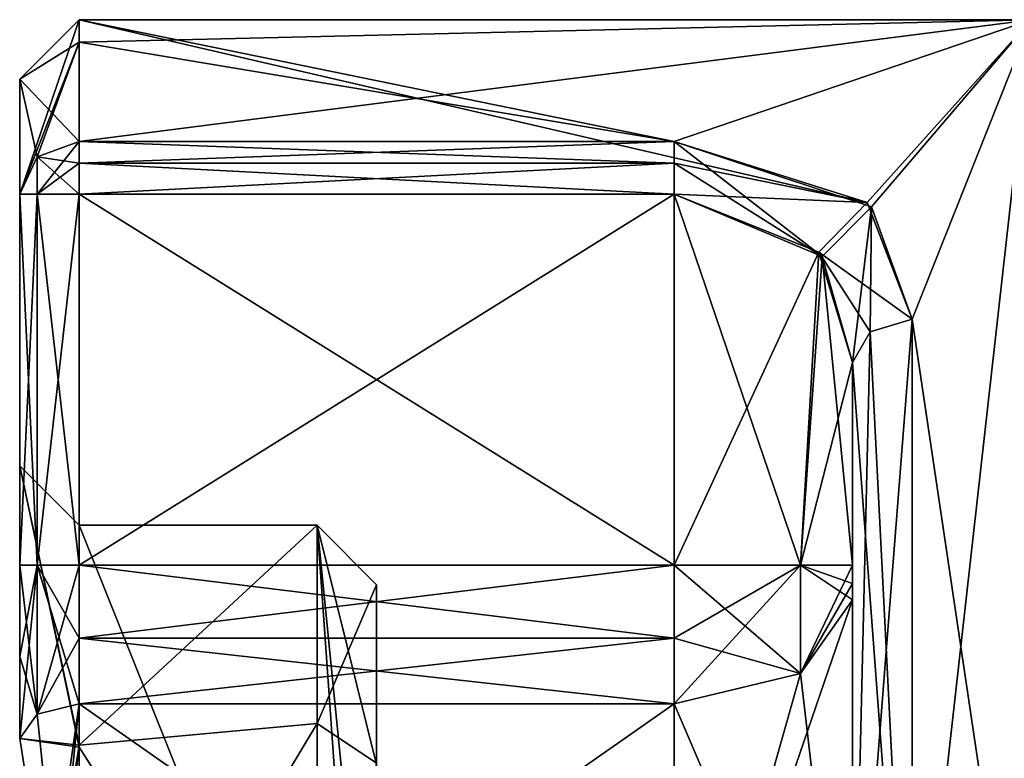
# Model space of a CAD drawing. Extents: x -23 to 1160, y -1799 to -1.
# Tile 121 of 216: x -23 to -15, y -25 to -19. Entities that reach past the tile are written whole.
import ezdxf

# ---------------------------------------------------------------- set-up
doc = ezdxf.new("R2010")
doc.units = 0
doc.header["$LTSCALE"] = 72.282644
for name, color, linetype in [('1902', 7, 'CONTINUOUS'), ('1909', 7, 'CONTINUOUS'), ('1910', 7, 'CONTINUOUS'), ('1918', 7, 'CONTINUOUS'), ('1922', 7, 'CONTINUOUS'), ('1923', 7, 'CONTINUOUS'), ('1924', 7, 'CONTINUOUS'), ('1925', 7, 'CONTINUOUS'), ('1926', 7, 'CONTINUOUS'), ('1927', 7, 'CONTINUOUS'), ('1929', 7, 'CONTINUOUS'), ('1930', 7, 'CONTINUOUS'), ('1931', 7, 'CONTINUOUS'), ('1936', 7, 'CONTINUOUS'), ('1937', 7, 'CONTINUOUS'), ('1938', 7, 'CONTINUOUS'), ('1939', 7, 'CONTINUOUS'), ('1941', 7, 'CONTINUOUS'), ('1942', 7, 'CONTINUOUS'), ('1943', 7, 'CONTINUOUS'), ('1944', 7, 'CONTINUOUS'), ('1947', 7, 'CONTINUOUS'), ('1950', 7, 'CONTINUOUS'), ('1951', 7, 'CONTINUOUS'), ('1952', 7, 'CONTINUOUS'), ('1956', 7, 'CONTINUOUS'), ('1957', 7, 'CONTINUOUS'), ('1958', 7, 'CONTINUOUS'), ('1959', 7, 'CONTINUOUS'), ('1960', 7, 'CONTINUOUS'), ('1965', 7, 'CONTINUOUS'), ('1967', 7, 'CONTINUOUS'), ('1968', 7, 'CONTINUOUS')]:
    doc.layers.add(name, color=color, linetype=linetype)

msp = doc.modelspace()

# ---------------------------------------------------------------- linework, layer by layer
at = {"layer": '1902', "color": 7, "linetype": 'CONTINUOUS'}
for points in [[(-23.1, -19.2501, 0), (-23.1, -20.2176, -4), (-23.1, -20.2176, 4), (-23.1, -19.2501, 0)], [(-23.1, -20.2176, -4), (-23.1, -23.3363, -4), (-23.1, -20.2176, 4), (-23.1, -20.2176, -4)], [(-23.1, -20.2176, 4), (-23.1, -23.3363, -4), (-23.1, -22.5, 0.0008), (-23.1, -20.2176, 4)], [(-23.1, -23.3363, 4), (-23.1, -20.2176, 4), (-23.1, -22.5, 0.0008), (-23.1, -23.3363, 4)], [(-23.1, -24.1017, -4.1201), (-23.1, -24.7937, -4.4687), (-23.1, -22.5, 0.0008), (-23.1, -24.1017, -4.1201)], [(-23.1, -23.3363, -4), (-23.1, -24.1017, -4.1201), (-23.1, -22.5, 0.0008), (-23.1, -23.3363, -4)], [(-23.1, -24.1018, 4.1201), (-23.1, -23.3363, 4), (-23.1, -22.5, 0.0008), (-23.1, -24.1018, 4.1201)], [(-23.1, -24.7937, 4.4687), (-23.1, -24.1018, 4.1201), (-23.1, -22.5, 0.0008), (-23.1, -24.7937, 4.4687)]]:
    msp.add_3dface(points, dxfattribs=at)
at = {"layer": '1909', "color": 7, "linetype": 'CONTINUOUS'}
for points in [[(-17.6, -19.7731, 4.2286), (-14.6, -18.75), (-22.6, -19.7731, 4.2286), (-17.6, -19.7731, 4.2286)], [(-22.6, -19.7731, 4.2286), (-14.6, -18.75), (-22.6, -18.9379, 1.8547), (-22.6, -19.7731, 4.2286)], [(-22.6, -18.9379, 1.8547), (-14.6, -18.75), (-22.6, -18.75), (-22.6, -18.9379, 1.8547)], [(-15.9414, -20.3242, 5.1618), (-14.6, -18.75), (-17.6, -19.7731, 4.2286), (-15.9414, -20.3242, 5.1618)], [(-15.6, -21.2672, 6.3429), (-14.6, -18.75), (-15.9414, -20.3242, 5.1618), (-15.6, -21.2672, 6.3429)], [(-14.6, -28, 9.25), (-14.6, -18.75), (-15.6, -27.6607, 9.2438), (-14.6, -28, 9.25)], [(-15.6, -27.6607, 9.2438), (-14.6, -18.75), (-15.6, -21.2672, 6.3429), (-15.6, -27.6607, 9.2438)]]:
    msp.add_3dface(points, dxfattribs=at)
at = {"layer": '1910', "color": 7, "linetype": 'CONTINUOUS'}
for points in [[(-22.6, -18.75), (-14.6, -18.75), (-15.9792, -20.286, -5.1046), (-22.6, -18.75)], [(-22.6, -18.9382, -1.8564), (-22.6, -18.75), (-17.6, -19.7731, -4.2286), (-22.6, -18.9382, -1.8564)], [(-17.6, -19.7731, -4.2286), (-22.6, -18.75), (-15.9792, -20.286, -5.1046), (-17.6, -19.7731, -4.2286)], [(-15.9792, -20.286, -5.1046), (-14.6, -18.75), (-15.6, -21.2672, -6.3429), (-15.9792, -20.286, -5.1046)], [(-14.6, -18.75), (-14.6, -28, -9.25), (-15.6, -21.2672, -6.3429), (-14.6, -18.75)], [(-22.6, -19.7731, -4.2286), (-22.6, -18.9382, -1.8564), (-17.6, -19.7731, -4.2286), (-22.6, -19.7731, -4.2286)], [(-15.6, -21.2672, -6.3429), (-14.6, -28, -9.25), (-15.6, -28.3444, -9.2436), (-15.6, -21.2672, -6.3429)]]:
    msp.add_3dface(points, dxfattribs=at)
at = {"layer": '1918', "color": 7, "linetype": 'CONTINUOUS'}
for points in [[(-16.1, -23.3363, -6), (-16.1, -21.6311, -6), (-16.1, -28.326, -8.7439), (-16.1, -23.3363, -6)], [(-16.1, -23.6278, 6.0938), (-16.1, -28.0003, 7.5), (-16.1, -21.6311, 6), (-16.1, -23.6278, 6.0938)], [(-16.1, -21.6311, 6), (-16.1, -28.0003, 7.5), (-16.1, -27.6787, 8.7441), (-16.1, -21.6311, 6)], [(-16.1, -23.4895, 6.024), (-16.1, -23.6278, 6.0938), (-16.1, -21.6311, 6), (-16.1, -23.4895, 6.024)], [(-16.1, -23.3363, 6), (-16.1, -23.4895, 6.024), (-16.1, -21.6311, 6), (-16.1, -23.3363, 6)], [(-16.1, -23.4893, -6.024), (-16.1, -23.3363, -6), (-16.1, -28.326, -8.7439), (-16.1, -23.4893, -6.024)], [(-16.1, -23.6278, -6.0938), (-16.1, -23.4893, -6.024), (-16.1, -28.326, -8.7439), (-16.1, -23.6278, -6.0938)], [(-16.1, -27.9997, -7.5), (-16.1, -23.6278, -6.0938), (-16.1, -28.326, -8.7439), (-16.1, -27.9997, -7.5)]]:
    msp.add_3dface(points, dxfattribs=at)
at = {"layer": '1922', "color": 7, "linetype": 'CONTINUOUS'}
for points in [[(-22.6, -27.9997, -6), (-22.6, -24.5022, -4.875), (-17.6, -27.9996, -6), (-22.6, -27.9997, -6)], [(-17.6, -27.9996, -6), (-22.6, -24.5022, -4.875), (-17.6, -24.5022, -4.875), (-17.6, -27.9996, -6)]]:
    msp.add_3dface(points, dxfattribs=at)
at = {"layer": '1923', "color": 7, "linetype": 'CONTINUOUS'}
for points in [[(-22.6, -23.9487, -4.5961), (-22.6, -23.3363, -4.5), (-17.6, -23.9485, -4.596), (-22.6, -23.9487, -4.5961)], [(-17.6, -23.9485, -4.596), (-22.6, -23.3363, -4.5), (-17.6, -23.3363, -4.5), (-17.6, -23.9485, -4.596)], [(-17.6, -24.5022, -4.875), (-22.6, -23.9487, -4.5961), (-17.6, -23.9485, -4.596), (-17.6, -24.5022, -4.875)], [(-17.6, -24.5022, -4.875), (-22.6, -24.5022, -4.875), (-22.6, -23.9487, -4.5961), (-17.6, -24.5022, -4.875)]]:
    msp.add_3dface(points, dxfattribs=at)
at = {"layer": '1924', "color": 7, "linetype": 'CONTINUOUS'}
for points in [[(-17.6, -23.3363, -4.5), (-22.6, -23.3363, -4.5), (-17.6, -20.2178, -4.5), (-17.6, -23.3363, -4.5)], [(-22.6, -23.3363, -4.5), (-22.6, -20.2178, -4.5), (-17.6, -20.2178, -4.5), (-22.6, -23.3363, -4.5)]]:
    msp.add_3dface(points, dxfattribs=at)
at = {"layer": '1925', "color": 7, "linetype": 'CONTINUOUS'}
for points in [[(-22.6, -20.2178, 4.5), (-22.6, -23.3363, 4.5), (-17.6, -23.3363, 4.5), (-22.6, -20.2178, 4.5)], [(-17.6, -20.2178, 4.5), (-22.6, -20.2178, 4.5), (-17.6, -23.3363, 4.5), (-17.6, -20.2178, 4.5)]]:
    msp.add_3dface(points, dxfattribs=at)
at = {"layer": '1926', "color": 7, "linetype": 'CONTINUOUS'}
for points in [[(-17.6, -23.3363, 4.5), (-22.6, -23.3363, 4.5), (-22.6, -23.9486, 4.596), (-17.6, -23.3363, 4.5)], [(-17.6, -23.3363, 4.5), (-22.6, -23.9486, 4.596), (-17.6, -23.9489, 4.5961), (-17.6, -23.3363, 4.5)], [(-22.6, -23.9486, 4.596), (-22.6, -24.5022, 4.875), (-17.6, -23.9489, 4.5961), (-22.6, -23.9486, 4.596)], [(-17.6, -23.9489, 4.5961), (-22.6, -24.5022, 4.875), (-17.6, -24.5022, 4.875), (-17.6, -23.9489, 4.5961)]]:
    msp.add_3dface(points, dxfattribs=at)
at = {"layer": '1927', "color": 7, "linetype": 'CONTINUOUS'}
for points in [[(-17.6, -24.5022, 4.875), (-22.6, -24.5022, 4.875), (-22.6, -28.0003, 6), (-17.6, -24.5022, 4.875)], [(-17.6, -24.5022, 4.875), (-22.6, -28.0003, 6), (-17.6, -28.0004, 6), (-17.6, -24.5022, 4.875)]]:
    msp.add_3dface(points, dxfattribs=at)
at = {"layer": '1929', "color": 7, "linetype": 'CONTINUOUS'}
for points in [[(-17.6, -20.2178, 4.5), (-17.6, -23.3363, 4.5), (-16.5393, -23.3363, 4.9393), (-17.6, -20.2178, 4.5)], [(-17.6, -20.2178, 4.5), (-16.5393, -23.3363, 4.9393), (-16.3558, -20.7393, 5.1622), (-17.6, -20.2178, 4.5)], [(-16.5393, -23.3363, 4.9393), (-16.1, -23.3363, 6), (-16.3558, -20.7393, 5.1622), (-16.5393, -23.3363, 4.9393)], [(-16.1, -23.3363, 6), (-16.1, -21.6311, 6), (-16.3558, -20.7393, 5.1622), (-16.1, -23.3363, 6)]]:
    msp.add_3dface(points, dxfattribs=at)
at = {"layer": '1930', "color": 7, "linetype": 'CONTINUOUS'}
for points in [[(-17.6, -23.3363, 4.5), (-17.6, -23.9489, 4.5961), (-16.5393, -24.2461, 5.232), (-17.6, -23.3363, 4.5)], [(-16.5393, -23.3363, 4.9393), (-17.6, -23.3363, 4.5), (-16.5393, -24.2461, 5.232), (-16.5393, -23.3363, 4.9393)], [(-16.1, -23.6278, 6.0938), (-16.1, -23.4895, 6.024), (-16.5393, -23.3363, 4.9393), (-16.1, -23.6278, 6.0938)], [(-16.1, -23.6278, 6.0938), (-16.5393, -23.3363, 4.9393), (-16.5393, -24.2461, 5.232), (-16.1, -23.6278, 6.0938)], [(-16.1, -23.4895, 6.024), (-16.1, -23.3363, 6), (-16.5393, -23.3363, 4.9393), (-16.1, -23.4895, 6.024)], [(-17.6, -23.9489, 4.5961), (-17.6, -24.5022, 4.875), (-16.5393, -24.2461, 5.232), (-17.6, -23.9489, 4.5961)]]:
    msp.add_3dface(points, dxfattribs=at)
at = {"layer": '1931', "color": 7, "linetype": 'CONTINUOUS'}
for points in [[(-16.1, -28.0003, 7.5), (-16.1, -23.6278, 6.0938), (-17.6, -28.0004, 6), (-16.1, -28.0003, 7.5)], [(-17.6, -28.0004, 6), (-16.1, -23.6278, 6.0938), (-16.5393, -24.2461, 5.232), (-17.6, -28.0004, 6)], [(-17.6, -24.5022, 4.875), (-17.6, -28.0004, 6), (-16.5393, -24.2461, 5.232), (-17.6, -24.5022, 4.875)]]:
    msp.add_3dface(points, dxfattribs=at)
at = {"layer": '1936', "color": 7, "linetype": 'CONTINUOUS'}
for points in [[(-16.1, -23.6278, -6.0938), (-16.1, -27.9997, -7.5), (-16.5393, -24.2461, -5.232), (-16.1, -23.6278, -6.0938)], [(-16.1, -27.9997, -7.5), (-17.6, -24.5022, -4.875), (-16.5393, -24.2461, -5.232), (-16.1, -27.9997, -7.5)], [(-16.1, -27.9997, -7.5), (-17.6, -27.9996, -6), (-17.6, -24.5022, -4.875), (-16.1, -27.9997, -7.5)]]:
    msp.add_3dface(points, dxfattribs=at)
at = {"layer": '1937', "color": 7, "linetype": 'CONTINUOUS'}
for points in [[(-17.6, -24.5022, -4.875), (-17.6, -23.9485, -4.596), (-16.5393, -23.3363, -4.9393), (-17.6, -24.5022, -4.875)], [(-16.5393, -24.2461, -5.232), (-17.6, -24.5022, -4.875), (-16.5393, -23.3363, -4.9393), (-16.5393, -24.2461, -5.232)], [(-17.6, -23.9485, -4.596), (-17.6, -23.3363, -4.5), (-16.5393, -23.3363, -4.9393), (-17.6, -23.9485, -4.596)], [(-16.1, -23.3363, -6), (-16.1, -23.4893, -6.024), (-16.5393, -24.2461, -5.232), (-16.1, -23.3363, -6)], [(-16.1, -23.3363, -6), (-16.5393, -24.2461, -5.232), (-16.5393, -23.3363, -4.9393), (-16.1, -23.3363, -6)], [(-16.1, -23.4893, -6.024), (-16.1, -23.6278, -6.0938), (-16.5393, -24.2461, -5.232), (-16.1, -23.4893, -6.024)]]:
    msp.add_3dface(points, dxfattribs=at)
at = {"layer": '1938', "color": 7, "linetype": 'CONTINUOUS'}
for points in [[(-17.6, -23.3363, -4.5), (-17.6, -20.2178, -4.5), (-16.3841, -20.7032, -5.1215), (-17.6, -23.3363, -4.5)], [(-16.5393, -23.3363, -4.9393), (-17.6, -23.3363, -4.5), (-16.3841, -20.7032, -5.1215), (-16.5393, -23.3363, -4.9393)], [(-16.1, -21.6311, -6), (-16.5393, -23.3363, -4.9393), (-16.3841, -20.7032, -5.1215), (-16.1, -21.6311, -6)], [(-16.1, -21.6311, -6), (-16.1, -23.3363, -6), (-16.5393, -23.3363, -4.9393), (-16.1, -21.6311, -6)]]:
    msp.add_3dface(points, dxfattribs=at)
at = {"layer": '1939', "color": 7, "linetype": 'CONTINUOUS'}
for points in [[(-20.1, -23.5, 0.0064), (-20.1, -25.0006, -3.3546), (-20.1, -25.5, -2.5), (-20.1, -23.5, 0.0064)], [(-20.1, -25.01, 3.363), (-20.1, -23.5, 0.0064), (-20.1, -25.5, 2.5), (-20.1, -25.01, 3.363)], [(-20.1, -25.5, 2.5), (-20.1, -23.5, 0.0064), (-20.1, -25.5, -2.5), (-20.1, -25.5, 2.5)]]:
    msp.add_3dface(points, dxfattribs=at)
at = {"layer": '1941', "color": 7, "linetype": 'CONTINUOUS'}
for points in [[(-22.6, -23, 0.0116), (-20.6, -28, 5), (-22.6, -24.865, 3.8951), (-22.6, -23, 0.0116)], [(-20.6, -28, 5), (-22.6, -23, 0.0116), (-20.6, -23, 0.0073), (-20.6, -28, 5)], [(-22.6, -23, 0.0116), (-22.6, -24.8485, -3.8818), (-20.6, -23, 0.0073), (-22.6, -23, 0.0116)], [(-20.6, -23, 0.0073), (-22.6, -24.8485, -3.8818), (-20.6, -24.6668, -3.7269), (-20.6, -23, 0.0073)], [(-22.6, -28, -5), (-20.6, -28, -5), (-20.6, -24.6668, -3.7269), (-22.6, -28, -5)], [(-22.6, -24.8485, -3.8818), (-22.6, -28, -5), (-20.6, -24.6668, -3.7269), (-22.6, -24.8485, -3.8818)], [(-20.6, -28, 5), (-22.6, -28, 5), (-22.6, -24.865, 3.8951), (-20.6, -28, 5)]]:
    msp.add_3dface(points, dxfattribs=at)
at = {"layer": '1942', "color": 7, "linetype": 'CONTINUOUS'}
for points in [[(-17.6, -19.7731, 4.2286), (-22.6, -19.7731, 4.2286), (-22.6, -19.9563, 4.4262), (-17.6, -19.7731, 4.2286)], [(-17.6, -19.9573, 4.4268), (-17.6, -19.7731, 4.2286), (-22.6, -19.9563, 4.4262), (-17.6, -19.9573, 4.4268)], [(-22.6, -20.2178, 4.5), (-17.6, -19.9573, 4.4268), (-22.6, -19.9563, 4.4262), (-22.6, -20.2178, 4.5)], [(-22.6, -20.2178, 4.5), (-17.6, -20.2178, 4.5), (-17.6, -19.9573, 4.4268), (-22.6, -20.2178, 4.5)]]:
    msp.add_3dface(points, dxfattribs=at)
at = {"layer": '1943', "color": 7, "linetype": 'CONTINUOUS'}
for points in [[(-15.9414, -20.3242, 5.1618), (-17.6, -19.7731, 4.2286), (-16.3558, -20.7393, 5.1622), (-15.9414, -20.3242, 5.1618)], [(-16.3558, -20.7393, 5.1622), (-17.6, -19.7731, 4.2286), (-17.6, -19.9573, 4.4268), (-16.3558, -20.7393, 5.1622)], [(-17.6, -20.2178, 4.5), (-16.3558, -20.7393, 5.1622), (-17.6, -19.9573, 4.4268), (-17.6, -20.2178, 4.5)], [(-16.1, -21.6311, 6), (-15.9414, -20.3242, 5.1618), (-16.3558, -20.7393, 5.1622), (-16.1, -21.6311, 6)], [(-15.9414, -20.3242, 5.1618), (-16.1, -21.6311, 6), (-15.9536, -21.3738, 6.2424), (-15.9414, -20.3242, 5.1618)], [(-15.6, -21.2672, 6.3429), (-15.9414, -20.3242, 5.1618), (-15.9536, -21.3738, 6.2424), (-15.6, -21.2672, 6.3429)]]:
    msp.add_3dface(points, dxfattribs=at)
at = {"layer": '1944', "color": 7, "linetype": 'CONTINUOUS'}
for points in [[(-15.6, -27.6607, 9.2438), (-15.6, -21.2672, 6.3429), (-16.1, -27.6787, 8.7441), (-15.6, -27.6607, 9.2438)], [(-16.1, -27.6787, 8.7441), (-15.6, -21.2672, 6.3429), (-15.9536, -21.3738, 6.2424), (-16.1, -27.6787, 8.7441)], [(-16.1, -21.6311, 6), (-16.1, -27.6787, 8.7441), (-15.9536, -21.3738, 6.2424), (-16.1, -21.6311, 6)]]:
    msp.add_3dface(points, dxfattribs=at)
at = {"layer": '1947', "color": 7, "linetype": 'CONTINUOUS'}
for points in [[(-23.1, -19.2501, 0), (-23.1, -20.2176, 4), (-22.6, -18.75), (-23.1, -19.2501, 0)], [(-23.1, -19.2501, 0), (-22.6, -18.75), (-22.6, -18.9382, -1.8564), (-23.1, -19.2501, 0)], [(-23.1, -20.2176, 4), (-22.6, -18.9379, 1.8547), (-22.6, -18.75), (-23.1, -20.2176, 4)], [(-22.6, -18.9379, 1.8547), (-23.1, -20.2176, 4), (-22.9536, -19.9034, 4.1616), (-22.6, -18.9379, 1.8547)], [(-23.1, -19.2501, 0), (-22.6, -18.9382, -1.8564), (-22.6, -19.7731, -4.2286), (-23.1, -19.2501, 0)], [(-22.6, -19.7731, 4.2286), (-22.6, -18.9379, 1.8547), (-22.9536, -19.9034, 4.1616), (-22.6, -19.7731, 4.2286)], [(-23.1, -20.2176, -4), (-23.1, -19.2501, 0), (-22.9533, -19.9032, -4.1617), (-23.1, -20.2176, -4)], [(-23.1, -19.2501, 0), (-22.6, -19.7731, -4.2286), (-22.9533, -19.9032, -4.1617), (-23.1, -19.2501, 0)]]:
    msp.add_3dface(points, dxfattribs=at)
at = {"layer": '1950', "color": 7, "linetype": 'CONTINUOUS'}
for points in [[(-15.6, -21.2672, -6.3429), (-15.6, -28.3444, -9.2436), (-15.9536, -21.3738, -6.2424), (-15.6, -21.2672, -6.3429)], [(-15.6, -28.3444, -9.2436), (-16.1, -21.6311, -6), (-15.9536, -21.3738, -6.2424), (-15.6, -28.3444, -9.2436)], [(-16.1, -21.6311, -6), (-15.6, -28.3444, -9.2436), (-16.1, -28.326, -8.7439), (-16.1, -21.6311, -6)]]:
    msp.add_3dface(points, dxfattribs=at)
at = {"layer": '1951', "color": 7, "linetype": 'CONTINUOUS'}
for points in [[(-17.6, -19.7731, -4.2286), (-15.9792, -20.286, -5.1046), (-17.6, -19.9573, -4.4268), (-17.6, -19.7731, -4.2286)], [(-15.9792, -20.286, -5.1046), (-17.6, -20.2178, -4.5), (-17.6, -19.9573, -4.4268), (-15.9792, -20.286, -5.1046)], [(-17.6, -20.2178, -4.5), (-15.9792, -20.286, -5.1046), (-16.3841, -20.7032, -5.1215), (-17.6, -20.2178, -4.5)], [(-15.9792, -20.286, -5.1046), (-15.6, -21.2672, -6.3429), (-16.3841, -20.7032, -5.1215), (-15.9792, -20.286, -5.1046)], [(-16.3841, -20.7032, -5.1215), (-15.6, -21.2672, -6.3429), (-15.9536, -21.3738, -6.2424), (-16.3841, -20.7032, -5.1215)], [(-16.1, -21.6311, -6), (-16.3841, -20.7032, -5.1215), (-15.9536, -21.3738, -6.2424), (-16.1, -21.6311, -6)]]:
    msp.add_3dface(points, dxfattribs=at)
at = {"layer": '1952', "color": 7, "linetype": 'CONTINUOUS'}
for points in [[(-22.6, -19.7731, -4.2286), (-17.6, -19.7731, -4.2286), (-17.6, -19.9573, -4.4268), (-22.6, -19.7731, -4.2286)], [(-22.6, -19.7731, -4.2286), (-17.6, -19.9573, -4.4268), (-22.6, -19.9573, -4.4268), (-22.6, -19.7731, -4.2286)], [(-17.6, -20.2178, -4.5), (-22.6, -20.2178, -4.5), (-22.6, -19.9573, -4.4268), (-17.6, -20.2178, -4.5)], [(-17.6, -19.9573, -4.4268), (-17.6, -20.2178, -4.5), (-22.6, -19.9573, -4.4268), (-17.6, -19.9573, -4.4268)]]:
    msp.add_3dface(points, dxfattribs=at)
at = {"layer": '1956', "color": 7, "linetype": 'CONTINUOUS'}
for points in [[(-23.1, -22.5, 0.0008), (-23.1, -24.7937, -4.4687), (-22.6, -24.8485, -3.8818), (-23.1, -22.5, 0.0008)], [(-23.1, -24.7937, 4.4687), (-23.1, -22.5, 0.0008), (-22.6, -24.865, 3.8951), (-23.1, -24.7937, 4.4687)], [(-23.1, -22.5, 0.0008), (-22.6, -24.8485, -3.8818), (-22.6, -23, 0.0116), (-23.1, -22.5, 0.0008)], [(-23.1, -22.5, 0.0008), (-22.6, -23, 0.0116), (-22.6, -24.865, 3.8951), (-23.1, -22.5, 0.0008)], [(-22.6, -28.0003, 6), (-22.6, -24.5022, 4.875), (-23.1, -28, 5.5), (-22.6, -28.0003, 6)], [(-22.6, -24.5022, 4.875), (-22.9536, -28, 5.1464), (-23.1, -28, 5.5), (-22.6, -24.5022, 4.875)], [(-22.6, -24.5022, -4.875), (-22.6, -27.9997, -6), (-22.9536, -24.5876, -4.756), (-22.6, -24.5022, -4.875)], [(-22.6, -24.5022, 4.875), (-22.6, -28, 5), (-22.9536, -28, 5.1464), (-22.6, -24.5022, 4.875)], [(-22.6, -28, 5), (-22.6, -24.5022, 4.875), (-22.9536, -24.5876, 4.756), (-22.6, -28, 5)], [(-22.6, -27.9997, -6), (-23.1, -24.7937, -4.4687), (-22.9536, -24.5876, -4.756), (-22.6, -27.9997, -6)], [(-23.1, -24.7937, 4.4687), (-22.6, -28, 5), (-22.9536, -24.5876, 4.756), (-23.1, -24.7937, 4.4687)], [(-23.1, -24.7937, -4.4687), (-22.6, -27.9997, -6), (-22.6, -24.8485, -3.8818), (-23.1, -24.7937, -4.4687)], [(-22.6, -28, 5), (-23.1, -24.7937, 4.4687), (-22.6, -24.865, 3.8951), (-22.6, -28, 5)], [(-22.6, -24.8485, -3.8818), (-22.6, -27.9997, -6), (-23.1, -28, -5.5), (-22.6, -24.8485, -3.8818)], [(-22.6, -24.8485, -3.8818), (-23.1, -28, -5.5), (-22.9536, -28, -5.1464), (-22.6, -24.8485, -3.8818)], [(-22.6, -28, -5), (-22.6, -24.8485, -3.8818), (-22.9536, -28, -5.1464), (-22.6, -28, -5)]]:
    msp.add_3dface(points, dxfattribs=at)
at = {"layer": '1957', "color": 7, "linetype": 'CONTINUOUS'}
for points in [[(-23.1, -24.7937, -4.4687), (-23.1, -24.1017, -4.1201), (-22.9536, -23.3363, -4.3536), (-23.1, -24.7937, -4.4687)], [(-22.9536, -24.5876, -4.756), (-23.1, -24.7937, -4.4687), (-22.9536, -23.3363, -4.3536), (-22.9536, -24.5876, -4.756)], [(-23.1, -24.1017, -4.1201), (-23.1, -23.3363, -4), (-22.9536, -23.3363, -4.3536), (-23.1, -24.1017, -4.1201)], [(-22.6, -23.3363, -4.5), (-22.6, -23.9487, -4.5961), (-22.9536, -24.5876, -4.756), (-22.6, -23.3363, -4.5)], [(-22.6, -23.3363, -4.5), (-22.9536, -24.5876, -4.756), (-22.9536, -23.3363, -4.3536), (-22.6, -23.3363, -4.5)], [(-22.6, -23.9487, -4.5961), (-22.6, -24.5022, -4.875), (-22.9536, -24.5876, -4.756), (-22.6, -23.9487, -4.5961)]]:
    msp.add_3dface(points, dxfattribs=at)
at = {"layer": '1958', "color": 7, "linetype": 'CONTINUOUS'}
for points in [[(-23.1, -23.3363, -4), (-23.1, -20.2176, -4), (-22.9533, -20.2178, -4.3538), (-23.1, -23.3363, -4)], [(-22.9536, -23.3363, -4.3536), (-23.1, -23.3363, -4), (-22.9533, -20.2178, -4.3538), (-22.9536, -23.3363, -4.3536)], [(-22.6, -20.2178, -4.5), (-22.6, -23.3363, -4.5), (-22.9536, -23.3363, -4.3536), (-22.6, -20.2178, -4.5)], [(-22.6, -20.2178, -4.5), (-22.9536, -23.3363, -4.3536), (-22.9533, -20.2178, -4.3538), (-22.6, -20.2178, -4.5)]]:
    msp.add_3dface(points, dxfattribs=at)
at = {"layer": '1959', "color": 7, "linetype": 'CONTINUOUS'}
for points in [[(-23.1, -20.2176, 4), (-23.1, -23.3363, 4), (-22.9536, -23.3363, 4.3536), (-23.1, -20.2176, 4)], [(-23.1, -20.2176, 4), (-22.9536, -23.3363, 4.3536), (-22.9538, -20.2178, 4.3533), (-23.1, -20.2176, 4)], [(-22.6, -23.3363, 4.5), (-22.6, -20.2178, 4.5), (-22.9538, -20.2178, 4.3533), (-22.6, -23.3363, 4.5)], [(-22.9536, -23.3363, 4.3536), (-22.6, -23.3363, 4.5), (-22.9538, -20.2178, 4.3533), (-22.9536, -23.3363, 4.3536)]]:
    msp.add_3dface(points, dxfattribs=at)
at = {"layer": '1960', "color": 7, "linetype": 'CONTINUOUS'}
for points in [[(-23.1, -23.3363, 4), (-23.1, -24.1018, 4.1201), (-22.9536, -24.5876, 4.756), (-23.1, -23.3363, 4)], [(-23.1, -23.3363, 4), (-22.9536, -24.5876, 4.756), (-22.9536, -23.3363, 4.3536), (-23.1, -23.3363, 4)], [(-22.6, -23.9486, 4.596), (-22.6, -23.3363, 4.5), (-22.9536, -23.3363, 4.3536), (-22.6, -23.9486, 4.596)], [(-22.6, -24.5022, 4.875), (-22.6, -23.9486, 4.596), (-22.9536, -23.3363, 4.3536), (-22.6, -24.5022, 4.875)], [(-22.9536, -24.5876, 4.756), (-22.6, -24.5022, 4.875), (-22.9536, -23.3363, 4.3536), (-22.9536, -24.5876, 4.756)], [(-23.1, -24.1018, 4.1201), (-23.1, -24.7937, 4.4687), (-22.9536, -24.5876, 4.756), (-23.1, -24.1018, 4.1201)]]:
    msp.add_3dface(points, dxfattribs=at)
at = {"layer": '1965', "color": 7, "linetype": 'CONTINUOUS'}
for points in [[(-20.1, -23.5, 0.0064), (-20.1, -25.01, 3.363), (-20.6, -23, 0.0073), (-20.1, -23.5, 0.0064)], [(-20.1, -23.5, 0.0064), (-20.6, -23, 0.0073), (-20.6, -24.6668, -3.7269), (-20.1, -23.5, 0.0064)], [(-20.1, -25.01, 3.363), (-20.1, -28, 4.5), (-20.6, -23, 0.0073), (-20.1, -25.01, 3.363)], [(-20.6, -23, 0.0073), (-20.1, -28, 4.5), (-20.2464, -28, 4.8536), (-20.6, -23, 0.0073)], [(-20.6, -28, 5), (-20.6, -23, 0.0073), (-20.2464, -28, 4.8536), (-20.6, -28, 5)], [(-20.1, -25.0006, -3.3546), (-20.1, -23.5, 0.0064), (-20.6, -24.6668, -3.7269), (-20.1, -25.0006, -3.3546)], [(-20.6, -28, -5), (-20.1, -25.0006, -3.3546), (-20.6, -24.6668, -3.7269), (-20.6, -28, -5)]]:
    msp.add_3dface(points, dxfattribs=at)
at = {"layer": '1967', "color": 7, "linetype": 'CONTINUOUS'}
for points in [[(-22.6, -19.7731, 4.2286), (-22.9536, -19.9034, 4.1616), (-22.6, -19.9563, 4.4262), (-22.6, -19.7731, 4.2286)], [(-23.1, -20.2176, 4), (-22.9538, -20.2178, 4.3533), (-22.9536, -19.9034, 4.1616), (-23.1, -20.2176, 4)], [(-22.9538, -20.2178, 4.3533), (-22.6, -20.2178, 4.5), (-22.9536, -19.9034, 4.1616), (-22.9538, -20.2178, 4.3533)], [(-22.9536, -19.9034, 4.1616), (-22.6, -20.2178, 4.5), (-22.6, -19.9563, 4.4262), (-22.9536, -19.9034, 4.1616)]]:
    msp.add_3dface(points, dxfattribs=at)
at = {"layer": '1968', "color": 7, "linetype": 'CONTINUOUS'}
for points in [[(-22.6, -19.7731, -4.2286), (-22.9533, -20.2178, -4.3538), (-22.9533, -19.9032, -4.1617), (-22.6, -19.7731, -4.2286)], [(-22.9533, -20.2178, -4.3538), (-22.6, -19.7731, -4.2286), (-22.6, -19.9573, -4.4268), (-22.9533, -20.2178, -4.3538)], [(-22.9533, -20.2178, -4.3538), (-23.1, -20.2176, -4), (-22.9533, -19.9032, -4.1617), (-22.9533, -20.2178, -4.3538)], [(-22.6, -20.2178, -4.5), (-22.9533, -20.2178, -4.3538), (-22.6, -19.9573, -4.4268), (-22.6, -20.2178, -4.5)]]:
    msp.add_3dface(points, dxfattribs=at)

doc.saveas('drawing.dxf')
